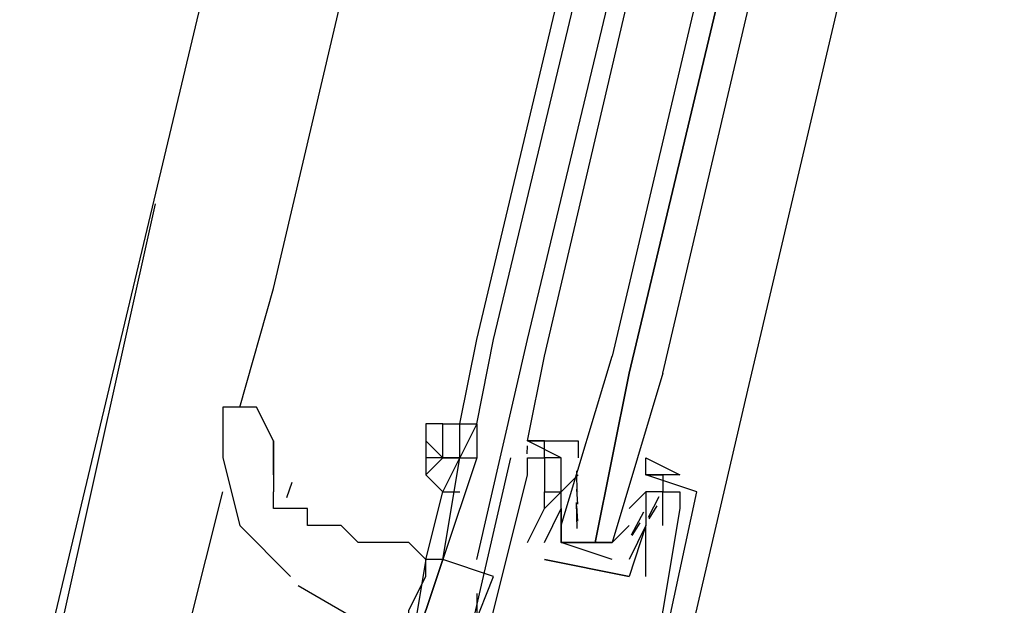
# Model space of a CAD drawing. Header units: feet. Extents: x -79 to 198, y -22 to 181.
# Tile 213 of 256: x 125.227 to 126.002, y 119.995 to 120.456. Entities that reach past the tile are written whole.
import ezdxf

# ---------------------------------------------------------------- set-up
doc = ezdxf.new("R2010")
doc.units = ezdxf.units.FT
doc.layers.add('A-LINEA', color=7, linetype='CONTINUOUS')

msp = doc.modelspace()

# ---------------------------------------------------------------- linework, layer by layer
at = {"layer": 'A-LINEA'}
for p, q in [((126.9467, 127.0844), (125.2267, 119.8711)), ((125.4267, 120.2444), (126.1733, 123.4311)), ((125.5867, 120.2044), (126.3467, 123.3911)), ((125.6, 120.2044), (126.36, 123.3778)), ((125.6267, 120.2044), (126.3867, 123.3778)), ((125.64, 120.1911), (126.3867, 123.3778)), ((126.5467, 123.3378), (125.8, 120.1644)), ((125.3333, 120.3111), (125.2267, 119.8311)), ((125.4, 120.1511), (125.4267, 120.2444)), ((125.5733, 120.1378), (125.5867, 120.2044)), ((125.5867, 120.1378), (125.6, 120.2044)), ((125.5867, 120.0311), (125.6267, 120.2044)), ((125.8, 120.1644), (125.7067, 119.7644)), ((125.5733, 120.1378), (125.5733, 120.1378)), ((125.4267, 120.0978), (125.4267, 120.1244)), ((125.5467, 120.1244), (125.5467, 120.1111)), ((125.6533, 120.1111), (125.6267, 120.1244)), ((125.6267, 120.1244), (125.6267, 120.1244)), ((125.6267, 120.1244), (125.64, 120.1244)), ((125.6267, 120.1244), (125.64, 120.1244)), ((125.6267, 120.1244), (125.64, 120.1244)), ((125.6265, 120.1143), (125.6266, 120.1205)), ((125.6265, 120.1143), (125.6266, 120.1205)), ((125.6265, 120.1143), (125.6266, 120.1205)), ((125.6133, 120.1111), (125.6133, 120.1111)), ((125.6267, 120.1111), (125.6267, 120.1111)), ((125.6267, 120.1111), (125.6267, 120.1111)), ((125.64, 120.1111), (125.64, 120.1111)), ((125.6533, 120.1111), (125.6533, 120.1111)), ((125.6659, 120.0826), (125.6656, 120.1009)), ((125.6267, 120.0978), (125.6267, 120.0978)), ((125.6667, 120.0978), (125.6533, 120.0844)), ((125.6667, 120.0978), (125.6667, 120.0978)), ((125.72, 120.0978), (125.72, 120.0978)), ((125.36, 119.9778), (125.3867, 120.0844)), ((125.4411, 120.0918), (125.4369, 120.0795)), ((125.5467, 120.0311), (125.56, 120.0844)), ((125.64, 120.0844), (125.64, 120.0844)), ((125.64, 120.0844), (125.64, 120.0844)), ((125.6533, 120.0844), (125.6533, 120.0844)), ((125.6533, 120.0844), (125.6533, 120.0844)), ((125.6665, 120.0746), (125.6655, 120.0865)), ((125.6667, 120.0844), (125.6667, 120.0844)), ((125.7067, 120.0711), (125.72, 120.0844)), ((125.72, 120.0844), (125.72, 120.0844)), ((125.7333, 120.0844), (125.7333, 120.0844)), ((125.7467, 120.0844), (125.7467, 120.0844)), ((125.76, 120.0844), (125.76, 120.0844)), ((125.7303, 120.0804), (125.7219, 120.0641)), ((125.3867, 120.0711), (125.3867, 120.0711)), ((125.64, 120.0711), (125.64, 120.0711)), ((125.64, 120.0711), (125.64, 120.0711)), ((125.6533, 120.0711), (125.6533, 120.0711)), ((125.6658, 120.0555), (125.6652, 120.0759)), ((125.6665, 120.0613), (125.6655, 120.0732)), ((125.7067, 120.0711), (125.7067, 120.0711)), ((125.72, 120.0711), (125.72, 120.0711)), ((125.7285, 120.0734), (125.7223, 120.0632)), ((125.7467, 120.0711), (125.7467, 120.0711)), ((125.718, 120.0683), (125.7084, 120.0503)), ((125.6533, 120.0578), (125.6533, 120.0578)), ((125.7067, 120.0578), (125.7067, 120.0578)), ((125.7152, 120.06), (125.7089, 120.0499)), ((125.72, 120.0578), (125.72, 120.0578)), ((125.72, 120.0578), (125.72, 120.0578)), ((125.7333, 120.0578), (125.7333, 120.0578)), ((125.6267, 120.0444), (125.6267, 120.0444)), ((125.64, 120.0444), (125.64, 120.0444)), ((125.64, 120.0444), (125.64, 120.0444)), ((125.6667, 120.0444), (125.68, 120.0444)), ((125.6933, 120.0444), (125.6933, 120.0444)), ((125.5467, 120.0311), (125.5467, 120.0311)), ((125.5467, 120.0311), (125.5467, 120.0311)), ((125.56, 120.0311), (125.56, 120.0311)), ((125.64, 120.0311), (125.64, 120.0311)), ((125.64, 120.0311), (125.64, 120.0311)), ((125.5733, 119.9511), (125.6, 120.0178)), ((125.7067, 120.0178), (125.7067, 120.0178)), ((125.7067, 120.0178), (125.7067, 120.0178)), ((125.72, 120.0178), (125.72, 120.0178)), ((125.446, 120.0105), (125.5394, 119.9567)), ((125.5867, 120.0044), (125.5867, 119.9644))]:
    msp.add_line(p, q, dxfattribs=at)
for points in [[(125.7333, 120.1778), (126.4933, 123.4178), (126.48, 123.4178), (125.7067, 120.1778), (126.48, 123.4178), (126.4667, 123.4178), (126.4533, 123.4311), (126.4533, 123.4178), (125.6933, 120.1911)], [(125.64, 120.1111), (125.64, 120.1244), (125.6267, 120.1244), (125.64, 120.1911)], [(125.7333, 120.1778), (125.6933, 120.0444), (125.68, 120.0444), (125.7067, 120.1778), (125.68, 120.0444), (125.6667, 120.0444), (125.6533, 120.0444), (125.6533, 120.0578), (125.6933, 120.1911)], [(125.4267, 120.1244), (125.4133, 120.1511), (125.4, 120.1511), (125.3867, 120.1511)], [(125.3867, 120.1511), (125.3867, 120.1378), (125.3867, 120.1111), (125.4, 120.0578), (125.44, 120.0178)], [(125.56, 120.1378), (125.5467, 120.1378), (125.5467, 120.1244), (125.56, 120.1111), (125.56, 120.1111)], [(125.56, 120.1378), (125.56, 120.1378), (125.5467, 120.1378)], [(125.56, 120.1378), (125.56, 120.1378), (125.5733, 120.1378), (125.5867, 120.1378), (125.5867, 120.1378)], [(125.5733, 120.1111), (125.56, 120.1111), (125.56, 120.1378), (125.5733, 120.1378)], [(125.5733, 120.1378), (125.5867, 120.1378), (125.5733, 120.1111), (125.5733, 120.1378)], [(125.5867, 120.1378), (125.5867, 120.1378), (125.5867, 120.1111)], [(125.5867, 120.1378), (125.5867, 120.1378), (125.5867, 120.1378)], [(125.4267, 120.1244), (125.4267, 120.1111), (125.4267, 120.0844)], [(125.64, 120.1111), (125.64, 120.1244), (125.6267, 120.1244)], [(125.64, 120.1111), (125.64, 120.1244), (125.6267, 120.1244)], [(125.6933, 120.0311), (125.6533, 120.0444), (125.6533, 120.0711), (125.6533, 120.0844), (125.6533, 120.0978), (125.6533, 120.1111), (125.64, 120.1111), (125.64, 120.1244), (125.6667, 120.1244), (125.6667, 120.1111)], [(125.56, 120.1111), (125.5467, 120.1111), (125.5467, 120.0978), (125.56, 120.1111), (125.5733, 120.1111)], [(125.56, 120.0311), (125.5733, 120.1111), (125.5867, 120.1111), (125.56, 120.0311)], [(125.56, 120.0844), (125.5733, 120.1111), (125.5733, 120.1111), (125.5733, 120.1111)], [(125.6133, 120.1111), (125.5733, 119.9378), (125.5867, 119.9378), (125.5733, 119.8844)], [(125.5867, 119.9378), (125.6267, 120.0978), (125.6267, 120.1111), (125.64, 120.1111), (125.64, 120.0844)], [(125.72, 120.0978), (125.72, 120.1111), (125.7467, 120.0978), (125.72, 120.0978), (125.7333, 120.0978), (125.7333, 120.0844), (125.72, 120.0844), (125.72, 120.0711), (125.72, 120.0578), (125.7067, 120.0311)], [(125.5467, 120.0978), (125.5467, 120.0978), (125.56, 120.0844), (125.5733, 120.0844)], [(125.6933, 119.8444), (125.7067, 119.9111), (125.72, 119.8978), (125.76, 120.0844), (125.72, 120.0978)], [(125.5467, 120.0311), (125.5333, 120.0444), (125.5067, 120.0444), (125.4933, 120.0444), (125.48, 120.0578), (125.4667, 120.0578), (125.4533, 120.0578), (125.4533, 120.0711), (125.44, 120.0711), (125.4267, 120.0711), (125.4267, 120.0844)], [(125.5333, 119.9644), (125.5333, 119.9911), (125.5467, 120.0178), (125.5467, 120.0311), (125.5467, 120.0311), (125.56, 120.0844)], [(125.7333, 120.0578), (125.7333, 120.0844), (125.7467, 120.0844), (125.7467, 120.0711), (125.72, 119.9111), (125.7067, 119.9111), (125.6933, 119.8844), (125.6933, 119.8711), (125.6667, 119.8844), (125.6133, 119.8978), (125.5867, 119.8978), (125.6, 119.9111), (125.5867, 119.9111), (125.5867, 119.9378)], [(125.64, 120.0444), (125.6533, 120.0711), (125.6533, 120.0844), (125.64, 120.0711), (125.64, 120.0844), (125.6533, 120.0844)], [(125.6267, 120.0444), (125.64, 120.0711), (125.64, 120.0711)], [(125.72, 120.0711), (125.72, 120.0578), (125.7067, 120.0178), (125.64, 120.0311)], [(125.6533, 120.0711), (125.6533, 120.0578), (125.6533, 120.0444), (125.6933, 120.0444), (125.7067, 120.0578)], [(125.72, 120.0178), (125.72, 120.0578), (125.72, 120.0578)], [(125.6, 120.0178), (125.56, 120.0311), (125.5333, 119.9511), (125.5733, 119.9511)], [(125.5467, 120.0311), (125.5467, 120.0311), (125.5333, 119.9511), (125.5333, 119.9511), (125.56, 120.0311), (125.5467, 120.0311), (125.5467, 120.0311)], [(125.64, 120.0311), (125.7067, 120.0178), (125.7067, 120.0178)]]:
    msp.add_lwpolyline(points, dxfattribs=at)

doc.saveas('drawing.dxf')
